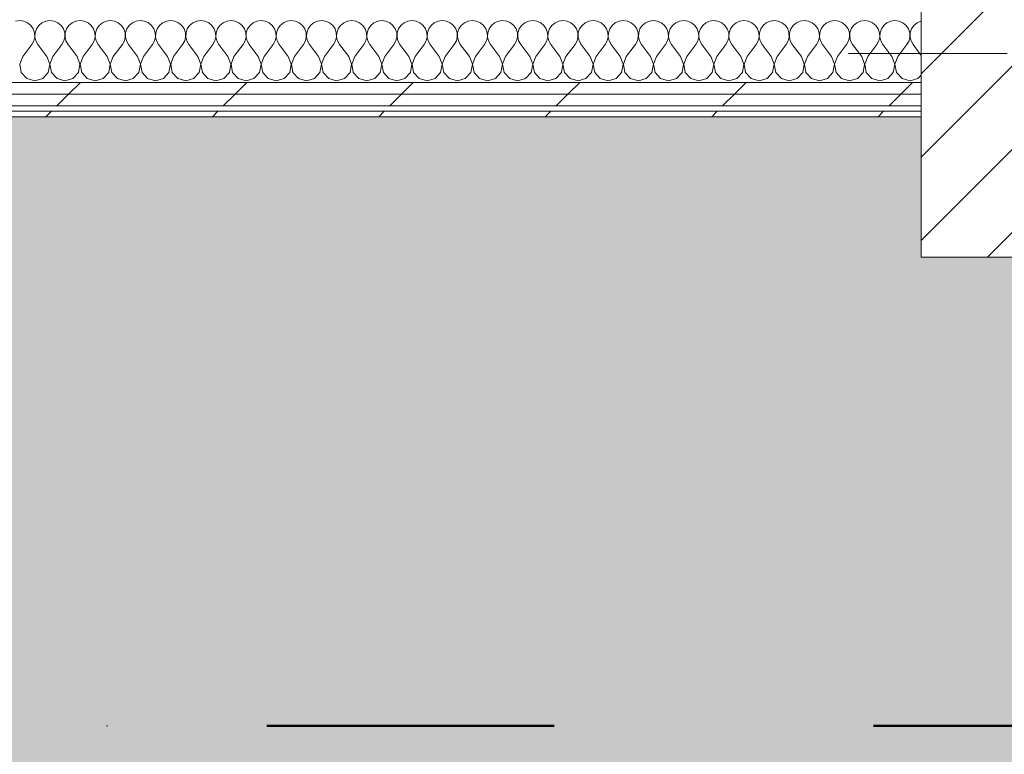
# Model space of a CAD drawing. Header units: millimetres. Extents: x -30280 to 19093, y -19247 to 4746.
# Tile 169 of 198: x -567 to 521, y -17788 to -16977. Entities that reach past the tile are written whole.
import ezdxf

# ---------------------------------------------------------------- set-up
doc = ezdxf.new("R2010")
doc.units = ezdxf.units.MM
doc.header["$MEASUREMENT"] = 0
doc.linetypes.add('Punto & Rayas', pattern=[670.277762, 317.5, -176.388889, 0, -176.388874])
doc.linetypes.add('Wipeout_Contour', pattern=[1000, 0, -1000])
for name, color, linetype, lineweight, true_color in [('01_2D_Ambit_Pluma_Nº__242', 7, 'Continuous', 50, 0xfb0013), ('14_PAV_Paviment existent_Pluma_Nº__197', 7, 'Continuous', 0, 0xffe68e), ('Nuevo_08_E_Envans secs_Pluma_Nº__102', 7, 'Continuous', 5, 0xcccccc), ('Nuevo_08_E_Envans secs_Pluma_Nº__171', 171, 'Continuous', 13, 0xaaaaff), ('Nuevo_08_E_Envans secs_Pluma_Nº__177', 7, 'Continuous', 15, 0xf7e046)]:
    doc.layers.add(name, color=color, linetype=linetype, lineweight=lineweight, true_color=true_color)
for name, color, linetype in [('10_ESTR_Pilars', 7, 'Continuous'), ('14_PAV_Paviment existent', 7, 'Continuous'), ('Nuevo_08_E_Envans secs', 7, 'Continuous')]:
    doc.layers.add(name, color=color, linetype=linetype)
for name, color, linetype, lineweight in [('10_ESTR_Pilars_Pluma_Nº__20', 1, 'Continuous', 5), ('10_ESTR_Pilars_Pluma_Nº__28', 7, 'Continuous', 20), ('10_ESTR_Pilars_Pluma_Nº__42', 8, 'Continuous', 25), ('Nuevo_08_E_Envans secs_Pluma_Nº__1', 7, 'Continuous', 5)]:
    doc.layers.add(name, color=color, linetype=linetype, lineweight=lineweight)
pattern_1 = [(45, (0, 0), (-183.8478, 183.8478), [195, -65]), (45, (7e-14, 183.85), (-183.8478, 183.8478), [195, -65])]

# ---------------------------------------------------------------- blocks, each defined once
blk = doc.blocks.new('Forjado_5_1', base_point=(6678.9, -19246.6))
at = {"layer": '14_PAV_Paviment existent_Pluma_Nº__197', "linetype": 'Continuous', "lineweight": 0, "true_color": 0xffe68e}
blk.add_hatch(color=41, dxfattribs=at).paths.add_polyline_path([(6678.9, -19246.6), (6678.9, -17084), (-28038.7, -17084), (-28050.8, -19246.6)])
at = {"layer": '14_PAV_Paviment existent_Pluma_Nº__197', "color": 41, "linetype": 'Continuous', "lineweight": 0, "true_color": 0xffe68e, "flags": 128}
blk.add_lwpolyline([(6678.9, -19246.6), (-28050.8, -19246.6), (-28038.7, -17084), (6678.9, -17084)], close=True, dxfattribs=at)
blk = doc.blocks.new('*X466')
at = {"layer": 'Nuevo_08_E_Envans secs_Pluma_Nº__102', "color": 254, "linetype": 'Continuous', "lineweight": 5, "true_color": 0xcccccc}
for p, q in [((-566.7, -16977.6), (-571.2, -16978.3)), ((-562.1, -16978.3), (-566.7, -16977.6)), ((-557.9, -16980.1), (-562.1, -16978.3)), ((-554.4, -16983.1), (-557.9, -16980.1)), ((-551.8, -16986.9), (-554.4, -16983.1)), ((-550.3, -16991.2), (-551.8, -16986.9)), ((-548.2, -16986.9), (-549.7, -16991.2)), ((-545.6, -16983.1), (-548.2, -16986.9)), ((-542.1, -16980.1), (-545.6, -16983.1)), ((-537.9, -16978.3), (-542.1, -16980.1)), ((-533.3, -16977.6), (-537.9, -16978.3)), ((-528.8, -16978.3), (-533.3, -16977.6)), ((-524.6, -16980.1), (-528.8, -16978.3)), ((-521, -16983.1), (-524.6, -16980.1)), ((-518.4, -16986.9), (-521, -16983.1)), ((-517, -16991.2), (-518.4, -16986.9)), ((-514.9, -16986.9), (-516.4, -16991.2)), ((-512.3, -16983.1), (-514.9, -16986.9)), ((-508.8, -16980.1), (-512.3, -16983.1)), ((-504.6, -16978.3), (-508.8, -16980.1)), ((-500, -16977.6), (-504.6, -16978.3)), ((-495.4, -16978.3), (-500, -16977.6)), ((-491.2, -16980.1), (-495.4, -16978.3)), ((-487.7, -16983.1), (-491.2, -16980.1)), ((-485.1, -16986.9), (-487.7, -16983.1)), ((-483.6, -16991.2), (-485.1, -16986.9)), ((-481.6, -16986.9), (-483, -16991.2)), ((-479, -16983.1), (-481.6, -16986.9)), ((-475.4, -16980.1), (-479, -16983.1)), ((-471.2, -16978.3), (-475.4, -16980.1)), ((-466.7, -16977.6), (-471.2, -16978.3)), ((-462.1, -16978.3), (-466.7, -16977.6)), ((-457.9, -16980.1), (-462.1, -16978.3)), ((-454.4, -16983.1), (-457.9, -16980.1)), ((-451.8, -16986.9), (-454.4, -16983.1)), ((-450.3, -16991.2), (-451.8, -16986.9)), ((-448.2, -16986.9), (-449.7, -16991.2)), ((-445.6, -16983.1), (-448.2, -16986.9)), ((-442.1, -16980.1), (-445.6, -16983.1)), ((-437.9, -16978.3), (-442.1, -16980.1)), ((-433.3, -16977.6), (-437.9, -16978.3)), ((-428.8, -16978.3), (-433.3, -16977.6)), ((-424.6, -16980.1), (-428.8, -16978.3)), ((-421, -16983.1), (-424.6, -16980.1)), ((-418.4, -16986.9), (-421, -16983.1)), ((-417, -16991.2), (-418.4, -16986.9)), ((-414.9, -16986.9), (-416.4, -16991.2)), ((-412.3, -16983.1), (-414.9, -16986.9)), ((-408.8, -16980.1), (-412.3, -16983.1)), ((-404.6, -16978.3), (-408.8, -16980.1)), ((-400, -16977.6), (-404.6, -16978.3)), ((-395.4, -16978.3), (-400, -16977.6)), ((-391.2, -16980.1), (-395.4, -16978.3)), ((-387.7, -16983.1), (-391.2, -16980.1)), ((-385.1, -16986.9), (-387.7, -16983.1)), ((-383.6, -16991.2), (-385.1, -16986.9)), ((-381.6, -16986.9), (-383, -16991.2)), ((-379, -16983.1), (-381.6, -16986.9)), ((-375.4, -16980.1), (-379, -16983.1)), ((-371.2, -16978.3), (-375.4, -16980.1)), ((-366.7, -16977.6), (-371.2, -16978.3)), ((-362.1, -16978.3), (-366.7, -16977.6)), ((-357.9, -16980.1), (-362.1, -16978.3)), ((-354.4, -16983.1), (-357.9, -16980.1)), ((-351.8, -16986.9), (-354.4, -16983.1)), ((-350.3, -16991.2), (-351.8, -16986.9)), ((-348.2, -16986.9), (-349.7, -16991.2)), ((-345.6, -16983.1), (-348.2, -16986.9)), ((-342.1, -16980.1), (-345.6, -16983.1)), ((-337.9, -16978.3), (-342.1, -16980.1)), ((-333.3, -16977.6), (-337.9, -16978.3)), ((-328.8, -16978.3), (-333.3, -16977.6)), ((-324.6, -16980.1), (-328.8, -16978.3)), ((-321, -16983.1), (-324.6, -16980.1)), ((-318.4, -16986.9), (-321, -16983.1)), ((-317, -16991.2), (-318.4, -16986.9)), ((-314.9, -16986.9), (-316.4, -16991.2)), ((-312.3, -16983.1), (-314.9, -16986.9)), ((-308.8, -16980.1), (-312.3, -16983.1)), ((-304.6, -16978.3), (-308.8, -16980.1)), ((-300, -16977.6), (-304.6, -16978.3)), ((-295.4, -16978.3), (-300, -16977.6)), ((-291.2, -16980.1), (-295.4, -16978.3)), ((-287.7, -16983.1), (-291.2, -16980.1)), ((-285.1, -16986.9), (-287.7, -16983.1)), ((-283.6, -16991.2), (-285.1, -16986.9)), ((-281.6, -16986.9), (-283, -16991.2)), ((-279, -16983.1), (-281.6, -16986.9)), ((-275.4, -16980.1), (-279, -16983.1)), ((-271.2, -16978.3), (-275.4, -16980.1)), ((-266.7, -16977.6), (-271.2, -16978.3)), ((-262.1, -16978.3), (-266.7, -16977.6)), ((-257.9, -16980.1), (-262.1, -16978.3)), ((-254.4, -16983.1), (-257.9, -16980.1)), ((-251.8, -16986.9), (-254.4, -16983.1)), ((-250.3, -16991.2), (-251.8, -16986.9)), ((-248.2, -16986.9), (-249.7, -16991.2)), ((-245.6, -16983.1), (-248.2, -16986.9)), ((-242.1, -16980.1), (-245.6, -16983.1)), ((-237.9, -16978.3), (-242.1, -16980.1)), ((-233.3, -16977.6), (-237.9, -16978.3)), ((-228.8, -16978.3), (-233.3, -16977.6)), ((-224.6, -16980.1), (-228.8, -16978.3)), ((-221, -16983.1), (-224.6, -16980.1)), ((-218.4, -16986.9), (-221, -16983.1)), ((-217, -16991.2), (-218.4, -16986.9)), ((-214.9, -16986.9), (-216.4, -16991.2)), ((-212.3, -16983.1), (-214.9, -16986.9)), ((-208.8, -16980.1), (-212.3, -16983.1)), ((-204.6, -16978.3), (-208.8, -16980.1)), ((-200, -16977.6), (-204.6, -16978.3)), ((-195.4, -16978.3), (-200, -16977.6)), ((-191.2, -16980.1), (-195.4, -16978.3)), ((-187.7, -16983.1), (-191.2, -16980.1)), ((-185.1, -16986.9), (-187.7, -16983.1)), ((-183.6, -16991.2), (-185.1, -16986.9)), ((-181.6, -16986.9), (-183, -16991.2)), ((-179, -16983.1), (-181.6, -16986.9)), ((-175.4, -16980.1), (-179, -16983.1)), ((-171.2, -16978.3), (-175.4, -16980.1)), ((-166.7, -16977.6), (-171.2, -16978.3)), ((-162.1, -16978.3), (-166.7, -16977.6)), ((-157.9, -16980.1), (-162.1, -16978.3)), ((-154.4, -16983.1), (-157.9, -16980.1)), ((-151.8, -16986.9), (-154.4, -16983.1)), ((-150.3, -16991.2), (-151.8, -16986.9)), ((-148.2, -16986.9), (-149.7, -16991.2)), ((-145.6, -16983.1), (-148.2, -16986.9)), ((-142.1, -16980.1), (-145.6, -16983.1)), ((-137.9, -16978.3), (-142.1, -16980.1)), ((-133.3, -16977.6), (-137.9, -16978.3)), ((-128.8, -16978.3), (-133.3, -16977.6)), ((-124.6, -16980.1), (-128.8, -16978.3)), ((-121, -16983.1), (-124.6, -16980.1)), ((-118.4, -16986.9), (-121, -16983.1)), ((-117, -16991.2), (-118.4, -16986.9)), ((-114.9, -16986.9), (-116.4, -16991.2)), ((-112.3, -16983.1), (-114.9, -16986.9)), ((-108.8, -16980.1), (-112.3, -16983.1)), ((-104.6, -16978.3), (-108.8, -16980.1)), ((-100, -16977.6), (-104.6, -16978.3)), ((-95.4, -16978.3), (-100, -16977.6)), ((-91.2, -16980.1), (-95.4, -16978.3)), ((-87.7, -16983.1), (-91.2, -16980.1)), ((-85.1, -16986.9), (-87.7, -16983.1)), ((-83.6, -16991.2), (-85.1, -16986.9)), ((-81.6, -16986.9), (-83, -16991.2)), ((-79, -16983.1), (-81.6, -16986.9)), ((-75.4, -16980.1), (-79, -16983.1)), ((-71.2, -16978.3), (-75.4, -16980.1)), ((-66.7, -16977.6), (-71.2, -16978.3)), ((-62.1, -16978.3), (-66.7, -16977.6)), ((-57.9, -16980.1), (-62.1, -16978.3)), ((-54.4, -16983.1), (-57.9, -16980.1)), ((-51.8, -16986.9), (-54.4, -16983.1)), ((-50.3, -16991.2), (-51.8, -16986.9)), ((-48.2, -16986.9), (-49.7, -16991.2)), ((-45.6, -16983.1), (-48.2, -16986.9)), ((-42.1, -16980.1), (-45.6, -16983.1)), ((-37.9, -16978.3), (-42.1, -16980.1)), ((-33.3, -16977.6), (-37.9, -16978.3)), ((-28.8, -16978.3), (-33.3, -16977.6)), ((-24.6, -16980.1), (-28.8, -16978.3)), ((-21, -16983.1), (-24.6, -16980.1)), ((-18.4, -16986.9), (-21, -16983.1)), ((-17, -16991.2), (-18.4, -16986.9)), ((-14.9, -16986.9), (-16.4, -16991.2)), ((-12.3, -16983.1), (-14.9, -16986.9)), ((-8.8, -16980.1), (-12.3, -16983.1)), ((-4.6, -16978.3), (-8.8, -16980.1)), ((0, -16977.6), (-4.6, -16978.3)), ((4.6, -16978.3), (0, -16977.6)), ((8.8, -16980.1), (4.6, -16978.3)), ((12.3, -16983.1), (8.8, -16980.1)), ((14.9, -16986.9), (12.3, -16983.1)), ((16.4, -16991.2), (14.9, -16986.9)), ((18.4, -16986.9), (17, -16991.2)), ((21, -16983.1), (18.4, -16986.9)), ((24.6, -16980.1), (21, -16983.1)), ((28.8, -16978.3), (24.6, -16980.1)), ((33.3, -16977.6), (28.8, -16978.3)), ((37.9, -16978.3), (33.3, -16977.6)), ((42.1, -16980.1), (37.9, -16978.3)), ((45.6, -16983.1), (42.1, -16980.1)), ((48.2, -16986.9), (45.6, -16983.1)), ((49.7, -16991.2), (48.2, -16986.9)), ((51.8, -16986.9), (50.3, -16991.2)), ((54.4, -16983.1), (51.8, -16986.9)), ((57.9, -16980.1), (54.4, -16983.1)), ((62.1, -16978.3), (57.9, -16980.1)), ((66.7, -16977.6), (62.1, -16978.3)), ((71.2, -16978.3), (66.7, -16977.6)), ((75.4, -16980.1), (71.2, -16978.3)), ((79, -16983.1), (75.4, -16980.1)), ((81.6, -16986.9), (79, -16983.1)), ((83, -16991.2), (81.6, -16986.9)), ((85.1, -16986.9), (83.6, -16991.2)), ((87.7, -16983.1), (85.1, -16986.9)), ((91.2, -16980.1), (87.7, -16983.1)), ((95.4, -16978.3), (91.2, -16980.1)), ((100, -16977.6), (95.4, -16978.3)), ((104.6, -16978.3), (100, -16977.6)), ((108.8, -16980.1), (104.6, -16978.3)), ((112.3, -16983.1), (108.8, -16980.1)), ((114.9, -16986.9), (112.3, -16983.1)), ((116.4, -16991.2), (114.9, -16986.9)), ((118.4, -16986.9), (117, -16991.2)), ((121, -16983.1), (118.4, -16986.9)), ((124.6, -16980.1), (121, -16983.1)), ((128.8, -16978.3), (124.6, -16980.1)), ((133.3, -16977.6), (128.8, -16978.3)), ((137.9, -16978.3), (133.3, -16977.6)), ((142.1, -16980.1), (137.9, -16978.3)), ((145.6, -16983.1), (142.1, -16980.1)), ((148.2, -16986.9), (145.6, -16983.1)), ((149.7, -16991.2), (148.2, -16986.9)), ((151.8, -16986.9), (150.3, -16991.2)), ((154.4, -16983.1), (151.8, -16986.9)), ((157.9, -16980.1), (154.4, -16983.1)), ((162.1, -16978.3), (157.9, -16980.1)), ((166.7, -16977.6), (162.1, -16978.3)), ((171.2, -16978.3), (166.7, -16977.6)), ((175.4, -16980.1), (171.2, -16978.3)), ((179, -16983.1), (175.4, -16980.1)), ((181.6, -16986.9), (179, -16983.1)), ((183, -16991.2), (181.6, -16986.9)), ((185.1, -16986.9), (183.6, -16991.2)), ((187.7, -16983.1), (185.1, -16986.9)), ((191.2, -16980.1), (187.7, -16983.1)), ((195.4, -16978.3), (191.2, -16980.1)), ((200, -16977.6), (195.4, -16978.3)), ((204.6, -16978.3), (200, -16977.6)), ((208.8, -16980.1), (204.6, -16978.3)), ((212.3, -16983.1), (208.8, -16980.1)), ((214.9, -16986.9), (212.3, -16983.1)), ((216.4, -16991.2), (214.9, -16986.9)), ((218.4, -16986.9), (217, -16991.2)), ((221, -16983.1), (218.4, -16986.9)), ((224.6, -16980.1), (221, -16983.1)), ((228.8, -16978.3), (224.6, -16980.1)), ((233.3, -16977.6), (228.8, -16978.3)), ((237.9, -16978.3), (233.3, -16977.6)), ((242.1, -16980.1), (237.9, -16978.3)), ((245.6, -16983.1), (242.1, -16980.1)), ((248.2, -16986.9), (245.6, -16983.1)), ((249.7, -16991.2), (248.2, -16986.9)), ((251.8, -16986.9), (250.3, -16991.2)), ((254.4, -16983.1), (251.8, -16986.9)), ((257.9, -16980.1), (254.4, -16983.1)), ((262.1, -16978.3), (257.9, -16980.1)), ((266.7, -16977.6), (262.1, -16978.3)), ((271.2, -16978.3), (266.7, -16977.6)), ((275.4, -16980.1), (271.2, -16978.3)), ((279, -16983.1), (275.4, -16980.1)), ((281.6, -16986.9), (279, -16983.1)), ((283, -16991.2), (281.6, -16986.9)), ((285.1, -16986.9), (283.6, -16991.2)), ((287.7, -16983.1), (285.1, -16986.9)), ((291.2, -16980.1), (287.7, -16983.1)), ((295.4, -16978.3), (291.2, -16980.1)), ((300, -16977.6), (295.4, -16978.3)), ((304.6, -16978.3), (300, -16977.6)), ((308.8, -16980.1), (304.6, -16978.3)), ((312.3, -16983.1), (308.8, -16980.1)), ((314.9, -16986.9), (312.3, -16983.1)), ((316.4, -16991.2), (314.9, -16986.9)), ((318.4, -16986.9), (317, -16991.2)), ((321, -16983.1), (318.4, -16986.9)), ((324.6, -16980.1), (321, -16983.1)), ((328.8, -16978.3), (324.6, -16980.1)), ((333.3, -16977.6), (328.8, -16978.3)), ((337.9, -16978.3), (333.3, -16977.6)), ((342.1, -16980.1), (337.9, -16978.3)), ((345.6, -16983.1), (342.1, -16980.1)), ((348.2, -16986.9), (345.6, -16983.1)), ((349.7, -16991.2), (348.2, -16986.9)), ((351.8, -16986.9), (350.3, -16991.2)), ((354.4, -16983.1), (351.8, -16986.9)), ((357.9, -16980.1), (354.4, -16983.1)), ((362.1, -16978.3), (357.9, -16980.1)), ((366.7, -16977.6), (362.1, -16978.3)), ((371.2, -16978.3), (366.7, -16977.6)), ((375.4, -16980.1), (371.2, -16978.3)), ((379, -16983.1), (375.4, -16980.1)), ((381.6, -16986.9), (379, -16983.1)), ((383, -16991.2), (381.6, -16986.9)), ((385.1, -16986.9), (383.6, -16991.2)), ((387.7, -16983.1), (385.1, -16986.9)), ((388.9, -16982.1), (387.7, -16983.1)), ((-551.1, -17000.3), (-550.1, -16995.8)), ((-550.1, -16995.8), (-550.3, -16991.2)), ((-549.7, -16991.2), (-549.9, -16995.8)), ((-549.9, -16995.8), (-548.9, -17000.3)), ((-517.8, -17000.3), (-516.7, -16995.8)), ((-516.7, -16995.8), (-517, -16991.2)), ((-516.4, -16991.2), (-516.6, -16995.8)), ((-516.6, -16995.8), (-515.6, -17000.3)), ((-484.4, -17000.3), (-483.4, -16995.8)), ((-483.4, -16995.8), (-483.6, -16991.2)), ((-483, -16991.2), (-483.3, -16995.8)), ((-483.3, -16995.8), (-482.2, -17000.3)), ((-451.1, -17000.3), (-450.1, -16995.8)), ((-450.1, -16995.8), (-450.3, -16991.2)), ((-449.7, -16991.2), (-449.9, -16995.8)), ((-449.9, -16995.8), (-448.9, -17000.3)), ((-417.8, -17000.3), (-416.7, -16995.8)), ((-416.7, -16995.8), (-417, -16991.2)), ((-416.4, -16991.2), (-416.6, -16995.8)), ((-416.6, -16995.8), (-415.6, -17000.3)), ((-384.4, -17000.3), (-383.4, -16995.8)), ((-383.4, -16995.8), (-383.6, -16991.2)), ((-383, -16991.2), (-383.3, -16995.8)), ((-383.3, -16995.8), (-382.2, -17000.3)), ((-351.1, -17000.3), (-350.1, -16995.8)), ((-350.1, -16995.8), (-350.3, -16991.2)), ((-349.7, -16991.2), (-349.9, -16995.8)), ((-349.9, -16995.8), (-348.9, -17000.3)), ((-317.8, -17000.3), (-316.7, -16995.8)), ((-316.7, -16995.8), (-317, -16991.2)), ((-316.4, -16991.2), (-316.6, -16995.8)), ((-316.6, -16995.8), (-315.6, -17000.3)), ((-284.4, -17000.3), (-283.4, -16995.8)), ((-283.4, -16995.8), (-283.6, -16991.2)), ((-283, -16991.2), (-283.3, -16995.8)), ((-283.3, -16995.8), (-282.2, -17000.3)), ((-251.1, -17000.3), (-250.1, -16995.8)), ((-250.1, -16995.8), (-250.3, -16991.2)), ((-249.7, -16991.2), (-249.9, -16995.8)), ((-249.9, -16995.8), (-248.9, -17000.3)), ((-217.8, -17000.3), (-216.7, -16995.8)), ((-216.7, -16995.8), (-217, -16991.2)), ((-216.4, -16991.2), (-216.6, -16995.8)), ((-216.6, -16995.8), (-215.6, -17000.3)), ((-184.4, -17000.3), (-183.4, -16995.8)), ((-183.4, -16995.8), (-183.6, -16991.2)), ((-183, -16991.2), (-183.3, -16995.8)), ((-183.3, -16995.8), (-182.2, -17000.3)), ((-151.1, -17000.3), (-150.1, -16995.8)), ((-150.1, -16995.8), (-150.3, -16991.2)), ((-149.7, -16991.2), (-149.9, -16995.8)), ((-149.9, -16995.8), (-148.9, -17000.3)), ((-117.8, -17000.3), (-116.7, -16995.8)), ((-116.7, -16995.8), (-117, -16991.2)), ((-116.4, -16991.2), (-116.6, -16995.8)), ((-116.6, -16995.8), (-115.6, -17000.3)), ((-84.4, -17000.3), (-83.4, -16995.8)), ((-83.4, -16995.8), (-83.6, -16991.2)), ((-83, -16991.2), (-83.3, -16995.8)), ((-83.3, -16995.8), (-82.2, -17000.3)), ((-51.1, -17000.3), (-50.1, -16995.8)), ((-50.1, -16995.8), (-50.3, -16991.2)), ((-49.7, -16991.2), (-49.9, -16995.8)), ((-49.9, -16995.8), (-48.9, -17000.3)), ((-17.8, -17000.3), (-16.7, -16995.8)), ((-16.7, -16995.8), (-17, -16991.2)), ((-16.4, -16991.2), (-16.6, -16995.8)), ((-16.6, -16995.8), (-15.6, -17000.3)), ((15.6, -17000.3), (16.6, -16995.8)), ((16.6, -16995.8), (16.4, -16991.2)), ((17, -16991.2), (16.7, -16995.8)), ((16.7, -16995.8), (17.8, -17000.3)), ((48.9, -17000.3), (49.9, -16995.8)), ((49.9, -16995.8), (49.7, -16991.2)), ((50.3, -16991.2), (50.1, -16995.8)), ((50.1, -16995.8), (51.1, -17000.3)), ((82.2, -17000.3), (83.3, -16995.8)), ((83.3, -16995.8), (83, -16991.2)), ((83.6, -16991.2), (83.4, -16995.8)), ((83.4, -16995.8), (84.4, -17000.3)), ((115.6, -17000.3), (116.6, -16995.8)), ((116.6, -16995.8), (116.4, -16991.2)), ((117, -16991.2), (116.7, -16995.8)), ((116.7, -16995.8), (117.8, -17000.3)), ((148.9, -17000.3), (149.9, -16995.8)), ((149.9, -16995.8), (149.7, -16991.2)), ((150.3, -16991.2), (150.1, -16995.8)), ((150.1, -16995.8), (151.1, -17000.3)), ((182.2, -17000.3), (183.3, -16995.8)), ((183.3, -16995.8), (183, -16991.2)), ((183.6, -16991.2), (183.4, -16995.8)), ((183.4, -16995.8), (184.4, -17000.3)), ((215.6, -17000.3), (216.6, -16995.8)), ((216.6, -16995.8), (216.4, -16991.2)), ((217, -16991.2), (216.7, -16995.8)), ((216.7, -16995.8), (217.8, -17000.3)), ((248.9, -17000.3), (249.9, -16995.8)), ((249.9, -16995.8), (249.7, -16991.2)), ((250.3, -16991.2), (250.1, -16995.8)), ((250.1, -16995.8), (251.1, -17000.3)), ((282.2, -17000.3), (283.3, -16995.8)), ((283.3, -16995.8), (283, -16991.2)), ((283.6, -16991.2), (283.4, -16995.8)), ((283.4, -16995.8), (284.4, -17000.3)), ((315.6, -17000.3), (316.6, -16995.8)), ((316.6, -16995.8), (316.4, -16991.2)), ((317, -16991.2), (316.7, -16995.8)), ((316.7, -16995.8), (317.8, -17000.3)), ((348.9, -17000.3), (349.9, -16995.8)), ((349.9, -16995.8), (349.7, -16991.2)), ((350.3, -16991.2), (350.1, -16995.8)), ((350.1, -16995.8), (351.1, -17000.3)), ((382.2, -17000.3), (383.3, -16995.8)), ((383.3, -16995.8), (383, -16991.2)), ((383.6, -16991.2), (383.4, -16995.8)), ((383.4, -16995.8), (384.4, -17000.3)), ((-563.3, -17017.6), (-553.3, -17004.3)), ((-553.3, -17004.3), (-551.1, -17000.3)), ((-548.9, -17000.3), (-546.7, -17004.3)), ((-536.7, -17017.6), (-546.7, -17004.3)), ((-530, -17017.6), (-520, -17004.3)), ((-520, -17004.3), (-517.8, -17000.3)), ((-515.6, -17000.3), (-513.3, -17004.3)), ((-503.3, -17017.6), (-513.3, -17004.3)), ((-496.7, -17017.6), (-486.7, -17004.3)), ((-486.7, -17004.3), (-484.4, -17000.3)), ((-482.2, -17000.3), (-480, -17004.3)), ((-470, -17017.6), (-480, -17004.3)), ((-463.3, -17017.6), (-453.3, -17004.3)), ((-453.3, -17004.3), (-451.1, -17000.3)), ((-448.9, -17000.3), (-446.7, -17004.3)), ((-436.7, -17017.6), (-446.7, -17004.3)), ((-430, -17017.6), (-420, -17004.3)), ((-420, -17004.3), (-417.8, -17000.3)), ((-415.6, -17000.3), (-413.3, -17004.3)), ((-403.3, -17017.6), (-413.3, -17004.3)), ((-396.7, -17017.6), (-386.7, -17004.3)), ((-386.7, -17004.3), (-384.4, -17000.3)), ((-382.2, -17000.3), (-380, -17004.3)), ((-370, -17017.6), (-380, -17004.3)), ((-363.3, -17017.6), (-353.3, -17004.3)), ((-353.3, -17004.3), (-351.1, -17000.3)), ((-348.9, -17000.3), (-346.7, -17004.3)), ((-336.7, -17017.6), (-346.7, -17004.3)), ((-330, -17017.6), (-320, -17004.3)), ((-320, -17004.3), (-317.8, -17000.3)), ((-315.6, -17000.3), (-313.3, -17004.3)), ((-303.3, -17017.6), (-313.3, -17004.3)), ((-296.7, -17017.6), (-286.7, -17004.3)), ((-286.7, -17004.3), (-284.4, -17000.3)), ((-282.2, -17000.3), (-280, -17004.3)), ((-270, -17017.6), (-280, -17004.3)), ((-263.3, -17017.6), (-253.3, -17004.3)), ((-253.3, -17004.3), (-251.1, -17000.3)), ((-248.9, -17000.3), (-246.7, -17004.3)), ((-236.7, -17017.6), (-246.7, -17004.3)), ((-230, -17017.6), (-220, -17004.3)), ((-220, -17004.3), (-217.8, -17000.3)), ((-215.6, -17000.3), (-213.3, -17004.3)), ((-203.3, -17017.6), (-213.3, -17004.3)), ((-196.7, -17017.6), (-186.7, -17004.3)), ((-186.7, -17004.3), (-184.4, -17000.3)), ((-182.2, -17000.3), (-180, -17004.3)), ((-170, -17017.6), (-180, -17004.3)), ((-163.3, -17017.6), (-153.3, -17004.3)), ((-153.3, -17004.3), (-151.1, -17000.3)), ((-148.9, -17000.3), (-146.7, -17004.3)), ((-136.7, -17017.6), (-146.7, -17004.3)), ((-130, -17017.6), (-120, -17004.3)), ((-120, -17004.3), (-117.8, -17000.3)), ((-115.6, -17000.3), (-113.3, -17004.3)), ((-103.3, -17017.6), (-113.3, -17004.3)), ((-96.7, -17017.6), (-86.7, -17004.3)), ((-86.7, -17004.3), (-84.4, -17000.3)), ((-82.2, -17000.3), (-80, -17004.3)), ((-70, -17017.6), (-80, -17004.3)), ((-63.3, -17017.6), (-53.3, -17004.3)), ((-53.3, -17004.3), (-51.1, -17000.3)), ((-48.9, -17000.3), (-46.7, -17004.3)), ((-36.7, -17017.6), (-46.7, -17004.3)), ((-30, -17017.6), (-20, -17004.3)), ((-20, -17004.3), (-17.8, -17000.3)), ((-15.6, -17000.3), (-13.3, -17004.3)), ((-3.3, -17017.6), (-13.3, -17004.3)), ((3.3, -17017.6), (13.3, -17004.3)), ((13.3, -17004.3), (15.6, -17000.3)), ((17.8, -17000.3), (20, -17004.3)), ((30, -17017.6), (20, -17004.3)), ((36.7, -17017.6), (46.7, -17004.3)), ((46.7, -17004.3), (48.9, -17000.3)), ((51.1, -17000.3), (53.3, -17004.3)), ((63.3, -17017.6), (53.3, -17004.3)), ((70, -17017.6), (80, -17004.3)), ((80, -17004.3), (82.2, -17000.3)), ((84.4, -17000.3), (86.7, -17004.3)), ((96.7, -17017.6), (86.7, -17004.3)), ((103.3, -17017.6), (113.3, -17004.3)), ((113.3, -17004.3), (115.6, -17000.3)), ((117.8, -17000.3), (120, -17004.3)), ((130, -17017.6), (120, -17004.3)), ((136.7, -17017.6), (146.7, -17004.3)), ((146.7, -17004.3), (148.9, -17000.3)), ((151.1, -17000.3), (153.3, -17004.3)), ((163.3, -17017.6), (153.3, -17004.3)), ((170, -17017.6), (180, -17004.3)), ((180, -17004.3), (182.2, -17000.3)), ((184.4, -17000.3), (186.7, -17004.3)), ((196.7, -17017.6), (186.7, -17004.3)), ((203.3, -17017.6), (213.3, -17004.3)), ((213.3, -17004.3), (215.6, -17000.3)), ((217.8, -17000.3), (220, -17004.3)), ((230, -17017.6), (220, -17004.3)), ((236.7, -17017.6), (246.7, -17004.3)), ((246.7, -17004.3), (248.9, -17000.3)), ((251.1, -17000.3), (253.3, -17004.3)), ((263.3, -17017.6), (253.3, -17004.3)), ((270, -17017.6), (280, -17004.3)), ((280, -17004.3), (282.2, -17000.3)), ((284.4, -17000.3), (286.7, -17004.3)), ((296.7, -17017.6), (286.7, -17004.3)), ((303.3, -17017.6), (313.3, -17004.3)), ((313.3, -17004.3), (315.6, -17000.3)), ((317.8, -17000.3), (320, -17004.3)), ((330, -17017.6), (320, -17004.3)), ((336.7, -17017.6), (346.7, -17004.3)), ((346.7, -17004.3), (348.9, -17000.3)), ((351.1, -17000.3), (353.3, -17004.3)), ((363.3, -17017.6), (353.3, -17004.3)), ((370, -17017.6), (380, -17004.3)), ((380, -17004.3), (382.2, -17000.3)), ((384.4, -17000.3), (386.7, -17004.3)), ((388.9, -17007.3), (386.7, -17004.3)), ((-563.3, -17017.6), (-566.6, -17026.1)), ((-533.4, -17026.1), (-536.7, -17017.6)), ((-530, -17017.6), (-533.3, -17026.1)), ((-500.1, -17026.1), (-503.3, -17017.6)), ((-496.7, -17017.6), (-499.9, -17026.1)), ((-466.7, -17026.1), (-470, -17017.6)), ((-463.3, -17017.6), (-466.6, -17026.1)), ((-433.4, -17026.1), (-436.7, -17017.6)), ((-430, -17017.6), (-433.3, -17026.1)), ((-400.1, -17026.1), (-403.3, -17017.6)), ((-396.7, -17017.6), (-399.9, -17026.1)), ((-366.7, -17026.1), (-370, -17017.6)), ((-363.3, -17017.6), (-366.6, -17026.1)), ((-333.4, -17026.1), (-336.7, -17017.6)), ((-330, -17017.6), (-333.3, -17026.1)), ((-300.1, -17026.1), (-303.3, -17017.6)), ((-296.7, -17017.6), (-299.9, -17026.1)), ((-266.7, -17026.1), (-270, -17017.6)), ((-263.3, -17017.6), (-266.6, -17026.1)), ((-233.4, -17026.1), (-236.7, -17017.6)), ((-230, -17017.6), (-233.3, -17026.1)), ((-200.1, -17026.1), (-203.3, -17017.6)), ((-196.7, -17017.6), (-199.9, -17026.1)), ((-166.7, -17026.1), (-170, -17017.6)), ((-163.3, -17017.6), (-166.6, -17026.1)), ((-133.4, -17026.1), (-136.7, -17017.6)), ((-130, -17017.6), (-133.3, -17026.1)), ((-100.1, -17026.1), (-103.3, -17017.6)), ((-96.7, -17017.6), (-99.9, -17026.1)), ((-66.7, -17026.1), (-70, -17017.6)), ((-63.3, -17017.6), (-66.6, -17026.1)), ((-33.4, -17026.1), (-36.7, -17017.6)), ((-30, -17017.6), (-33.3, -17026.1)), ((-0.1, -17026.1), (-3.3, -17017.6)), ((3.3, -17017.6), (0.1, -17026.1)), ((33.3, -17026.1), (30, -17017.6)), ((36.7, -17017.6), (33.4, -17026.1)), ((66.6, -17026.1), (63.3, -17017.6)), ((70, -17017.6), (66.7, -17026.1)), ((99.9, -17026.1), (96.7, -17017.6)), ((103.3, -17017.6), (100.1, -17026.1)), ((133.3, -17026.1), (130, -17017.6)), ((136.7, -17017.6), (133.4, -17026.1)), ((166.6, -17026.1), (163.3, -17017.6)), ((170, -17017.6), (166.7, -17026.1)), ((199.9, -17026.1), (196.7, -17017.6)), ((203.3, -17017.6), (200.1, -17026.1)), ((233.3, -17026.1), (230, -17017.6)), ((236.7, -17017.6), (233.4, -17026.1)), ((266.6, -17026.1), (263.3, -17017.6)), ((270, -17017.6), (266.7, -17026.1)), ((299.9, -17026.1), (296.7, -17017.6)), ((303.3, -17017.6), (300.1, -17026.1)), ((333.3, -17026.1), (330, -17017.6)), ((336.7, -17017.6), (333.4, -17026.1)), ((366.6, -17026.1), (363.3, -17017.6)), ((370, -17017.6), (366.7, -17026.1)), ((-566.6, -17026.1), (-564.9, -17035.1)), ((-535.1, -17035.1), (-533.4, -17026.1)), ((-533.3, -17026.1), (-531.6, -17035.1)), ((-501.8, -17035.1), (-500.1, -17026.1)), ((-499.9, -17026.1), (-498.2, -17035.1)), ((-468.4, -17035.1), (-466.7, -17026.1)), ((-466.6, -17026.1), (-464.9, -17035.1)), ((-435.1, -17035.1), (-433.4, -17026.1)), ((-433.3, -17026.1), (-431.6, -17035.1)), ((-401.8, -17035.1), (-400.1, -17026.1)), ((-399.9, -17026.1), (-398.2, -17035.1)), ((-368.4, -17035.1), (-366.7, -17026.1)), ((-366.6, -17026.1), (-364.9, -17035.1)), ((-335.1, -17035.1), (-333.4, -17026.1)), ((-333.3, -17026.1), (-331.6, -17035.1)), ((-301.8, -17035.1), (-300.1, -17026.1)), ((-299.9, -17026.1), (-298.2, -17035.1)), ((-268.4, -17035.1), (-266.7, -17026.1)), ((-266.6, -17026.1), (-264.9, -17035.1)), ((-235.1, -17035.1), (-233.4, -17026.1)), ((-233.3, -17026.1), (-231.6, -17035.1)), ((-201.8, -17035.1), (-200.1, -17026.1)), ((-199.9, -17026.1), (-198.2, -17035.1)), ((-168.4, -17035.1), (-166.7, -17026.1)), ((-166.6, -17026.1), (-164.9, -17035.1)), ((-135.1, -17035.1), (-133.4, -17026.1)), ((-133.3, -17026.1), (-131.6, -17035.1)), ((-101.8, -17035.1), (-100.1, -17026.1)), ((-99.9, -17026.1), (-98.2, -17035.1)), ((-68.4, -17035.1), (-66.7, -17026.1)), ((-66.6, -17026.1), (-64.9, -17035.1)), ((-35.1, -17035.1), (-33.4, -17026.1)), ((-33.3, -17026.1), (-31.6, -17035.1)), ((-1.8, -17035.1), (-0.1, -17026.1)), ((0.1, -17026.1), (1.8, -17035.1)), ((31.6, -17035.1), (33.3, -17026.1)), ((33.4, -17026.1), (35.1, -17035.1)), ((64.9, -17035.1), (66.6, -17026.1)), ((66.7, -17026.1), (68.4, -17035.1)), ((98.2, -17035.1), (99.9, -17026.1)), ((100.1, -17026.1), (101.8, -17035.1)), ((131.6, -17035.1), (133.3, -17026.1)), ((133.4, -17026.1), (135.1, -17035.1)), ((164.9, -17035.1), (166.6, -17026.1)), ((166.7, -17026.1), (168.4, -17035.1)), ((198.2, -17035.1), (199.9, -17026.1)), ((200.1, -17026.1), (201.8, -17035.1)), ((231.6, -17035.1), (233.3, -17026.1)), ((233.4, -17026.1), (235.1, -17035.1)), ((264.9, -17035.1), (266.6, -17026.1)), ((266.7, -17026.1), (268.4, -17035.1)), ((298.2, -17035.1), (299.9, -17026.1)), ((300.1, -17026.1), (301.8, -17035.1)), ((331.6, -17035.1), (333.3, -17026.1)), ((333.4, -17026.1), (335.1, -17035.1)), ((364.9, -17035.1), (366.6, -17026.1)), ((366.7, -17026.1), (368.4, -17035.1)), ((-564.9, -17035.1), (-558.8, -17041.8)), ((-558.8, -17041.8), (-550, -17044.3)), ((-550, -17044.3), (-541.2, -17041.8)), ((-541.2, -17041.8), (-535.1, -17035.1)), ((-531.6, -17035.1), (-525.4, -17041.8)), ((-525.4, -17041.8), (-516.7, -17044.3)), ((-516.7, -17044.3), (-507.9, -17041.8)), ((-507.9, -17041.8), (-501.8, -17035.1)), ((-498.2, -17035.1), (-492.1, -17041.8)), ((-492.1, -17041.8), (-483.3, -17044.3)), ((-483.3, -17044.3), (-474.6, -17041.8)), ((-474.6, -17041.8), (-468.4, -17035.1)), ((-464.9, -17035.1), (-458.8, -17041.8)), ((-458.8, -17041.8), (-450, -17044.3)), ((-450, -17044.3), (-441.2, -17041.8)), ((-441.2, -17041.8), (-435.1, -17035.1)), ((-431.6, -17035.1), (-425.4, -17041.8)), ((-425.4, -17041.8), (-416.7, -17044.3)), ((-416.7, -17044.3), (-407.9, -17041.8)), ((-407.9, -17041.8), (-401.8, -17035.1)), ((-398.2, -17035.1), (-392.1, -17041.8)), ((-392.1, -17041.8), (-383.3, -17044.3)), ((-383.3, -17044.3), (-374.6, -17041.8)), ((-374.6, -17041.8), (-368.4, -17035.1)), ((-364.9, -17035.1), (-358.8, -17041.8)), ((-358.8, -17041.8), (-350, -17044.3)), ((-350, -17044.3), (-341.2, -17041.8)), ((-341.2, -17041.8), (-335.1, -17035.1)), ((-331.6, -17035.1), (-325.4, -17041.8)), ((-325.4, -17041.8), (-316.7, -17044.3)), ((-316.7, -17044.3), (-307.9, -17041.8)), ((-307.9, -17041.8), (-301.8, -17035.1)), ((-298.2, -17035.1), (-292.1, -17041.8)), ((-292.1, -17041.8), (-283.3, -17044.3)), ((-283.3, -17044.3), (-274.6, -17041.8)), ((-274.6, -17041.8), (-268.4, -17035.1)), ((-264.9, -17035.1), (-258.8, -17041.8)), ((-258.8, -17041.8), (-250, -17044.3)), ((-250, -17044.3), (-241.2, -17041.8)), ((-241.2, -17041.8), (-235.1, -17035.1)), ((-231.6, -17035.1), (-225.4, -17041.8)), ((-225.4, -17041.8), (-216.7, -17044.3)), ((-216.7, -17044.3), (-207.9, -17041.8)), ((-207.9, -17041.8), (-201.8, -17035.1)), ((-198.2, -17035.1), (-192.1, -17041.8)), ((-192.1, -17041.8), (-183.3, -17044.3)), ((-183.3, -17044.3), (-174.6, -17041.8)), ((-174.6, -17041.8), (-168.4, -17035.1)), ((-164.9, -17035.1), (-158.8, -17041.8)), ((-158.8, -17041.8), (-150, -17044.3)), ((-150, -17044.3), (-141.2, -17041.8)), ((-141.2, -17041.8), (-135.1, -17035.1)), ((-131.6, -17035.1), (-125.4, -17041.8)), ((-125.4, -17041.8), (-116.7, -17044.3)), ((-116.7, -17044.3), (-107.9, -17041.8)), ((-107.9, -17041.8), (-101.8, -17035.1)), ((-98.2, -17035.1), (-92.1, -17041.8)), ((-92.1, -17041.8), (-83.3, -17044.3)), ((-83.3, -17044.3), (-74.6, -17041.8)), ((-74.6, -17041.8), (-68.4, -17035.1)), ((-64.9, -17035.1), (-58.8, -17041.8)), ((-58.8, -17041.8), (-50, -17044.3)), ((-50, -17044.3), (-41.2, -17041.8)), ((-41.2, -17041.8), (-35.1, -17035.1)), ((-31.6, -17035.1), (-25.4, -17041.8)), ((-25.4, -17041.8), (-16.7, -17044.3)), ((-16.7, -17044.3), (-7.9, -17041.8)), ((-7.9, -17041.8), (-1.8, -17035.1)), ((1.8, -17035.1), (7.9, -17041.8)), ((7.9, -17041.8), (16.7, -17044.3)), ((16.7, -17044.3), (25.4, -17041.8)), ((25.4, -17041.8), (31.6, -17035.1)), ((35.1, -17035.1), (41.2, -17041.8)), ((41.2, -17041.8), (50, -17044.3)), ((50, -17044.3), (58.8, -17041.8)), ((58.8, -17041.8), (64.9, -17035.1)), ((68.4, -17035.1), (74.6, -17041.8)), ((74.6, -17041.8), (83.3, -17044.3)), ((83.3, -17044.3), (92.1, -17041.8)), ((92.1, -17041.8), (98.2, -17035.1)), ((101.8, -17035.1), (107.9, -17041.8)), ((107.9, -17041.8), (116.7, -17044.3)), ((116.7, -17044.3), (125.4, -17041.8)), ((125.4, -17041.8), (131.6, -17035.1)), ((135.1, -17035.1), (141.2, -17041.8)), ((141.2, -17041.8), (150, -17044.3)), ((150, -17044.3), (158.8, -17041.8)), ((158.8, -17041.8), (164.9, -17035.1)), ((168.4, -17035.1), (174.6, -17041.8)), ((174.6, -17041.8), (183.3, -17044.3)), ((183.3, -17044.3), (192.1, -17041.8)), ((192.1, -17041.8), (198.2, -17035.1)), ((201.8, -17035.1), (207.9, -17041.8)), ((207.9, -17041.8), (216.7, -17044.3)), ((216.7, -17044.3), (225.4, -17041.8)), ((225.4, -17041.8), (231.6, -17035.1)), ((235.1, -17035.1), (241.2, -17041.8)), ((241.2, -17041.8), (250, -17044.3)), ((250, -17044.3), (258.8, -17041.8)), ((258.8, -17041.8), (264.9, -17035.1)), ((268.4, -17035.1), (274.6, -17041.8)), ((274.6, -17041.8), (283.3, -17044.3)), ((283.3, -17044.3), (292.1, -17041.8)), ((292.1, -17041.8), (298.2, -17035.1)), ((301.8, -17035.1), (307.9, -17041.8)), ((307.9, -17041.8), (316.7, -17044.3)), ((316.7, -17044.3), (325.4, -17041.8)), ((325.4, -17041.8), (331.6, -17035.1)), ((335.1, -17035.1), (341.2, -17041.8)), ((341.2, -17041.8), (350, -17044.3)), ((350, -17044.3), (358.8, -17041.8)), ((358.8, -17041.8), (364.9, -17035.1)), ((368.4, -17035.1), (374.6, -17041.8)), ((374.6, -17041.8), (383.3, -17044.3)), ((383.3, -17044.3), (388.9, -17042.7))]:
    blk.add_line(p, q, dxfattribs=at)
blk = doc.blocks.new('*X467')
at = {"layer": 'Nuevo_08_E_Envans secs_Pluma_Nº__102', "color": 254, "linetype": 'Continuous', "lineweight": 5, "true_color": 0xcccccc}
for p, q in [((391.2, -16980.1), (388.9, -16982.1)), ((395.4, -16978.3), (391.2, -16980.1)), ((400, -16977.6), (395.4, -16978.3)), ((404.6, -16978.3), (400, -16977.6)), ((408.8, -16980.1), (404.6, -16978.3)), ((412.3, -16983.1), (408.8, -16980.1)), ((414.9, -16986.9), (412.3, -16983.1)), ((416.4, -16991.2), (414.9, -16986.9)), ((418.4, -16986.9), (417, -16991.2)), ((421, -16983.1), (418.4, -16986.9)), ((424.6, -16980.1), (421, -16983.1)), ((428.8, -16978.3), (424.6, -16980.1)), ((428.9, -16978.3), (428.8, -16978.3)), ((415.6, -17000.3), (416.6, -16995.8)), ((416.6, -16995.8), (416.4, -16991.2)), ((417, -16991.2), (416.7, -16995.8)), ((416.7, -16995.8), (417.8, -17000.3)), ((396.7, -17017.6), (388.9, -17007.3)), ((403.3, -17017.6), (413.3, -17004.3)), ((413.3, -17004.3), (415.6, -17000.3)), ((417.8, -17000.3), (420, -17004.3)), ((428.9, -17016.2), (420, -17004.3)), ((399.9, -17026.1), (396.7, -17017.6)), ((403.3, -17017.6), (400.1, -17026.1)), ((398.2, -17035.1), (399.9, -17026.1)), ((400.1, -17026.1), (401.8, -17035.1)), ((388.9, -17042.7), (392.1, -17041.8)), ((392.1, -17041.8), (398.2, -17035.1)), ((401.8, -17035.1), (407.9, -17041.8)), ((407.9, -17041.8), (416.7, -17044.3)), ((416.7, -17044.3), (425.4, -17041.8)), ((425.4, -17041.8), (428.9, -17038))]:
    blk.add_line(p, q, dxfattribs=at)
blk = doc.blocks.new('Muro_124_1', base_point=(-1743.3, -17084))
at = {"color": 254, "linetype": 'Wipeout_Contour', "lineweight": 0, "ltscale": 68450.303392}
blk.add_wipeout([(-1743.3, -17072), (428.9, -17072), (428.9, -17059), (-1743.3, -17059)], dxfattribs=at).dxf.layer = 'Nuevo_08_E_Envans secs'
at = {"color": 254, "linetype": 'Wipeout_Contour', "lineweight": 0, "ltscale": 68512.133265}
blk.add_wipeout([(-1743.3, -17084), (428.9, -17084), (428.9, -17078), (-1743.3, -17078)], dxfattribs=at).dxf.layer = 'Nuevo_08_E_Envans secs'
at = {"layer": 'Nuevo_08_E_Envans secs_Pluma_Nº__171', "linetype": 'Continuous', "lineweight": 13, "true_color": 0xaaaaff}
h = blk.add_hatch(dxfattribs=at)
h.set_pattern_fill('Panellat_HPL_0001', color=161, style=0, pattern_type=2)
h.set_pattern_definition(pattern_1)
h.paths.add_polyline_path([(-1743.3, -17084), (428.9, -17084), (428.9, -17078), (-1743.3, -17078)])
at = {"layer": 'Nuevo_08_E_Envans secs_Pluma_Nº__177', "linetype": 'Continuous', "lineweight": 15, "true_color": 0xf7e046}
h = blk.add_hatch(dxfattribs=at)
h.set_pattern_fill('Panellat_HPL_0001', color=53, style=0, pattern_type=2)
h.set_pattern_definition(pattern_1)
h.paths.add_polyline_path([(-1743.3, -17072), (428.9, -17072), (428.9, -17059), (-1743.3, -17059)])
at = {"layer": 'Nuevo_08_E_Envans secs_Pluma_Nº__1', "color": 7, "linetype": 'Continuous', "lineweight": 5}
for p, q in [((-1743.3, -17072), (428.9, -17072)), ((-1743.3, -17078), (428.9, -17078))]:
    blk.add_line(p, q, dxfattribs=at)
at = {"layer": 'Nuevo_08_E_Envans secs_Pluma_Nº__1', "color": 7, "linetype": 'Continuous', "lineweight": 5, "flags": 128}
blk.add_lwpolyline([(-1743.3, -17084), (428.9, -17084)], dxfattribs=at)
at = {"color": 254, "linetype": 'Wipeout_Contour', "lineweight": 0, "ltscale": 68398.446312}
blk.add_wipeout([(-1743.3, -17059), (428.9, -17059), (428.9, -17046), (-1743.3, -17046)], dxfattribs=at).dxf.layer = 'Nuevo_08_E_Envans secs'
at = {"layer": 'Nuevo_08_E_Envans secs_Pluma_Nº__177', "linetype": 'Continuous', "lineweight": 15, "true_color": 0xf7e046}
h = blk.add_hatch(dxfattribs=at)
h.set_pattern_fill('Panellat_HPL_0001', color=53, style=0, pattern_type=2)
h.set_pattern_definition(pattern_1)
h.paths.add_polyline_path([(-1743.3, -17059), (428.9, -17059), (428.9, -17046), (-1743.3, -17046)])
at = {"layer": 'Nuevo_08_E_Envans secs_Pluma_Nº__1', "color": 7, "linetype": 'Continuous', "lineweight": 5}
for p, q in [((-1593.4, -17046), (388.9, -17046)), ((388.9, -17046), (428.9, -17046)), ((-1743.3, -17059), (428.9, -17059))]:
    blk.add_line(p, q, dxfattribs=at)
at = {"layer": 'Nuevo_08_E_Envans secs', "color": 7, "lineweight": 20}
for name in ['*X466', '*X467']:
    blk.add_blockref(name, (0, 0), dxfattribs=at)
blk = doc.blocks.new('Pilar_26_1', base_point=(603.9, -17014))
at = {"color": 254, "linetype": 'Wipeout_Contour', "lineweight": 0, "ltscale": 68102.360843}
blk.add_wipeout([(428.9, -17239), (778.9, -17239), (778.9, -16789), (428.9, -16789)], dxfattribs=at).dxf.layer = '10_ESTR_Pilars'
at = {"layer": '10_ESTR_Pilars_Pluma_Nº__42', "linetype": 'Continuous', "lineweight": 25}
h = blk.add_hatch(dxfattribs=at)
h.set_pattern_fill('00_GCT_trama_45º_e1_400__05', color=8, style=0, pattern_type=2)
h.set_pattern_definition([(45, (0, 0), (-45.96194, 45.96194), [])])
h.paths.add_polyline_path([(428.9, -17239), (778.9, -17239), (778.9, -16789), (428.9, -16789)])
at = {"layer": '10_ESTR_Pilars_Pluma_Nº__20', "color": 1, "linetype": 'Continuous', "lineweight": 5}
for p, q in [((603.9, -16934), (603.9, -16709)), ((523.9, -17014), (348.9, -17014)), ((683.9, -17014), (858.9, -17014)), ((603.9, -17094), (603.9, -17319))]:
    blk.add_line(p, q, dxfattribs=at)
blk.add_point((603.9, -17014), dxfattribs=at)
at = {"layer": '10_ESTR_Pilars_Pluma_Nº__28', "color": 7, "linetype": 'Continuous', "lineweight": 20, "flags": 128}
blk.add_lwpolyline([(428.9, -17239), (778.9, -17239), (778.9, -16789), (428.9, -16789)], close=True, dxfattribs=at)

msp = doc.modelspace()

# ---------------------------------------------------------------- linework, layer by layer
at = {"layer": '01_2D_Ambit_Pluma_Nº__242', "color": 1, "linetype": 'Punto & Rayas', "lineweight": 50, "true_color": 0xfb0013, "flags": 128}
msp.add_lwpolyline([(-28416.6, -2249.6), (-28416.6, 4745.9), (7590.1, 4745.9), (7590.1, -1864.5), (6642.9, -1864.5), (6642.9, -11392.7), (6642.9, -17756.6), (-18985.9, -17756.6), (-18985.9, -11834.9), (-2447.9, -11834.9), (-2447.9, -2249.6)], close=True, dxfattribs=at)

# ---------------------------------------------------------------- block references
at = {"layer": '14_PAV_Paviment existent', "color": 41, "linetype": 'Continuous', "lineweight": 0, "true_color": 0xffe68e}
msp.add_blockref('Forjado_5_1', (6678.9, -19246.6), dxfattribs=at)

# ---------------------------------------------------------------- next in the draw order: block references
at = {"layer": 'Nuevo_08_E_Envans secs', "color": 7, "lineweight": 20}
msp.add_blockref('Muro_124_1', (-1743.3, -17084), dxfattribs=at)

# ---------------------------------------------------------------- next in the draw order: block references
at = {"layer": '10_ESTR_Pilars', "color": 7, "lineweight": 20}
msp.add_blockref('Pilar_26_1', (603.9, -17014), dxfattribs=at)

doc.saveas('drawing.dxf')
